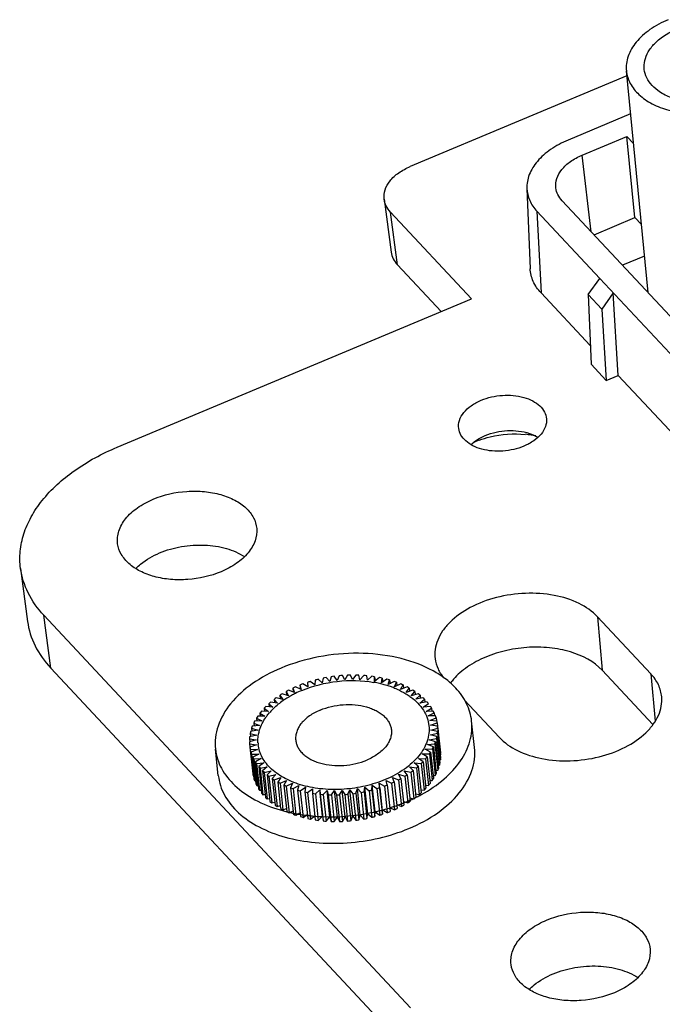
# Model space of a CAD drawing. Header units: millimetres. Extents: x 581 to 1163, y 50 to 458.
# Tile 19 of 29: x 978 to 997, y 172 to 201. Entities that reach past the tile are written whole.
import ezdxf

# ---------------------------------------------------------------- set-up
doc = ezdxf.new("R2010")
doc.units = ezdxf.units.MM
doc.header["$LTSCALE"] = 30.734
doc.layers.get('0').update_dxf_attribs({"linetype": 'CONTINUOUS'})
for name, color, linetype in [('02___PRT_ALL_AXES', 7, 'CONTINUOUS'), ('CHAMFER', 7, 'CONTINUOUS'), ('DRAFTS', 7, 'CONTINUOUS')]:
    doc.layers.add(name, color=color, linetype=linetype)

msp = doc.modelspace()

# ---------------------------------------------------------------- linework, layer by layer
at = {"color": 7, "linetype": 'Continuous'}
for p, q in [((978.468, 184.574), (978.672, 183.032)), ((979.346, 181.675), (979.147, 183.208)), ((979.147, 183.208), (989.819, 171.79)), ((979.346, 181.675), (990.019, 170.256)), ((987.27, 181.379), (987.246, 181.243)), ((987.463, 181.286), (987.358, 181.396)), ((987.505, 181.421), (987.463, 181.286)), ((987.683, 181.316), (987.594, 181.433)), ((987.743, 181.45), (987.683, 181.316)), ((987.905, 181.335), (987.833, 181.457)), ((987.982, 181.466), (987.905, 181.335)), ((988.126, 181.341), (988.072, 181.468)), ((988.221, 181.468), (988.126, 181.341)), ((988.345, 181.335), (988.309, 181.466)), ((988.456, 181.458), (988.345, 181.335)), ((988.561, 181.317), (988.543, 181.45)), ((988.687, 181.434), (988.561, 181.317)), ((988.771, 181.287), (988.772, 181.422)), ((988.912, 181.397), (988.771, 181.287)), ((988.772, 181.422), (988.786, 181.298)), ((988.974, 181.245), (988.994, 181.38)), ((988.994, 181.38), (989.007, 181.266)), ((986.391, 181.089), (986.404, 180.976)), ((986.391, 181.089), (986.441, 180.962)), ((986.63, 181.048), (986.468, 181.124)), ((986.598, 181.179), (986.611, 181.056)), ((986.598, 181.179), (986.63, 181.048)), ((986.828, 181.124), (986.678, 181.21)), ((986.815, 181.257), (986.828, 181.124)), ((987.034, 181.189), (986.898, 181.284)), ((987.039, 181.324), (987.034, 181.189)), ((987.246, 181.243), (987.125, 181.346)), ((989.129, 181.348), (988.974, 181.245)), ((989.169, 181.191), (989.207, 181.326)), ((989.336, 181.286), (989.169, 181.191)), ((989.207, 181.326), (989.219, 181.219)), ((989.354, 181.126), (989.411, 181.26)), ((989.532, 181.212), (989.354, 181.126)), ((989.411, 181.26), (989.422, 181.159)), ((989.528, 181.05), (989.602, 181.182)), ((989.715, 181.127), (989.528, 181.05)), ((989.602, 181.182), (989.613, 181.085)), ((989.689, 180.965), (989.78, 181.092)), ((989.78, 181.092), (989.79, 180.999)), ((986.098, 180.762), (985.905, 180.807)), ((986.013, 180.88), (986.024, 180.779)), ((986.013, 180.88), (986.098, 180.762)), ((986.263, 180.866), (986.08, 180.922)), ((986.196, 180.99), (986.207, 180.883)), ((986.196, 180.99), (986.263, 180.866)), ((986.441, 180.962), (986.267, 181.028)), ((989.884, 181.031), (989.689, 180.965)), ((989.836, 180.87), (989.944, 180.993)), ((990.038, 180.926), (989.836, 180.87)), ((989.944, 180.993), (989.954, 180.902)), ((989.969, 180.766), (990.092, 180.884)), ((990.175, 180.811), (989.969, 180.766)), ((990.092, 180.884), (990.101, 180.795)), ((985.554, 180.502), (985.563, 180.412)), ((985.554, 180.502), (985.686, 180.406)), ((985.808, 180.531), (985.603, 180.553)), ((985.69, 180.636), (985.701, 180.543)), ((985.69, 180.636), (985.808, 180.531)), ((985.946, 180.65), (985.746, 180.684)), ((985.844, 180.762), (985.854, 180.665)), ((985.844, 180.762), (985.946, 180.65)), ((990.085, 180.654), (990.222, 180.766)), ((990.295, 180.688), (990.085, 180.654)), ((990.184, 180.535), (990.335, 180.64)), ((990.397, 180.557), (990.184, 180.535)), ((990.222, 180.766), (990.232, 180.678)), ((990.266, 180.41), (990.43, 180.507)), ((990.43, 180.507), (990.439, 180.419)), ((985.333, 180.22), (985.343, 180.132)), ((985.333, 180.22), (985.493, 180.141)), ((985.581, 180.275), (985.369, 180.274)), ((985.434, 180.363), (985.444, 180.275)), ((985.434, 180.363), (985.581, 180.275)), ((985.686, 180.406), (985.477, 180.416)), ((990.479, 180.421), (990.266, 180.41)), ((990.329, 180.28), (990.504, 180.368)), ((990.541, 180.279), (990.329, 180.28)), ((990.374, 180.145), (990.559, 180.224)), ((990.504, 180.368), (990.514, 180.279)), ((990.559, 180.224), (990.569, 180.133)), ((985.423, 180.003), (985.211, 179.978)), ((985.252, 180.072), (985.262, 179.984)), ((985.252, 180.072), (985.423, 180.003)), ((985.493, 180.141), (985.28, 180.128)), ((990.583, 180.132), (990.374, 180.145)), ((990.4, 180.008), (990.593, 180.077)), ((990.604, 179.983), (990.4, 180.008)), ((990.406, 179.868), (990.606, 179.927)), ((990.593, 180.077), (990.603, 179.983)), ((990.604, 179.983), (990.688, 179.21)), ((990.606, 179.927), (990.691, 179.153)), ((991.679, 179.36), (991.594, 180.133)), ((985.34, 179.722), (985.134, 179.675)), ((985.149, 179.77), (985.159, 179.68)), ((985.149, 179.77), (985.34, 179.722)), ((985.372, 179.863), (985.162, 179.827)), ((985.19, 179.922), (985.2, 179.833)), ((985.19, 179.922), (985.372, 179.863)), ((990.393, 179.727), (990.599, 179.775)), ((990.583, 179.68), (990.393, 179.727)), ((990.604, 179.832), (990.406, 179.868)), ((990.583, 179.68), (990.668, 178.907)), ((990.599, 179.775), (990.683, 179.002)), ((990.604, 179.832), (990.689, 179.059)), ((985.327, 179.582), (985.126, 179.523)), ((985.129, 179.618), (985.139, 179.526)), ((985.129, 179.618), (985.327, 179.582)), ((985.129, 179.466), (985.214, 178.693)), ((985.129, 179.466), (985.333, 179.442)), ((985.333, 179.442), (985.14, 179.373)), ((985.14, 179.373), (985.224, 178.6)), ((990.309, 179.446), (990.521, 179.471)), ((990.481, 179.378), (990.309, 179.446)), ((990.361, 179.586), (990.57, 179.623)), ((990.542, 179.528), (990.361, 179.586)), ((990.481, 179.378), (990.565, 178.604)), ((990.521, 179.471), (990.606, 178.698)), ((990.542, 179.528), (990.627, 178.755)), ((990.57, 179.623), (990.655, 178.85)), ((984.223, 178.543), (984.139, 179.316)), ((985.15, 179.317), (985.235, 178.544)), ((985.15, 179.317), (985.359, 179.304)), ((985.359, 179.304), (985.174, 179.225)), ((985.174, 179.225), (985.259, 178.452)), ((985.192, 179.171), (985.277, 178.398)), ((985.192, 179.171), (985.403, 179.17)), ((985.403, 179.17), (985.228, 179.081)), ((985.228, 179.081), (985.313, 178.308)), ((990.152, 179.174), (990.364, 179.175)), ((990.298, 179.086), (990.152, 179.174)), ((990.24, 179.309), (990.452, 179.322)), ((990.399, 179.23), (990.24, 179.309)), ((990.298, 179.086), (990.383, 178.313)), ((990.364, 179.175), (990.448, 178.402)), ((990.399, 179.23), (990.484, 178.457)), ((990.452, 179.322), (990.537, 178.549)), ((990.679, 179.15), (990.691, 179.153)), ((985.254, 179.029), (985.467, 179.039)), ((985.254, 179.029), (985.339, 178.256)), ((985.467, 179.039), (985.303, 178.943)), ((985.303, 178.943), (985.388, 178.169)), ((985.336, 178.892), (985.549, 178.914)), ((985.336, 178.892), (985.421, 178.119)), ((985.549, 178.914), (985.397, 178.81)), ((985.397, 178.81), (985.482, 178.037)), ((985.437, 178.762), (985.648, 178.796)), ((985.648, 178.796), (985.51, 178.684)), ((989.889, 178.688), (989.787, 178.799)), ((989.787, 178.799), (989.987, 178.766)), ((990.042, 178.814), (989.925, 178.918)), ((989.925, 178.918), (990.13, 178.896)), ((990.042, 178.814), (990.127, 178.041)), ((990.179, 178.947), (990.046, 179.044)), ((990.046, 179.044), (990.256, 179.033)), ((990.13, 178.896), (990.215, 178.123)), ((990.179, 178.947), (990.264, 178.174)), ((990.256, 179.033), (990.341, 178.26)), ((990.617, 178.843), (990.655, 178.85)), ((990.658, 178.996), (990.683, 179.002)), ((985.235, 178.544), (985.249, 178.543)), ((985.437, 178.762), (985.522, 177.988)), ((985.51, 178.684), (985.595, 177.911)), ((985.557, 178.639), (985.764, 178.684)), ((985.557, 178.639), (985.642, 177.865)), ((985.764, 178.684), (985.641, 178.566)), ((985.641, 178.566), (985.726, 177.793)), ((985.695, 178.524), (985.896, 178.58)), ((985.695, 178.524), (985.779, 177.751)), ((985.896, 178.58), (985.789, 178.457)), ((989.537, 178.46), (989.469, 178.583)), ((989.469, 178.583), (989.653, 178.527)), ((989.72, 178.569), (989.635, 178.687)), ((989.635, 178.687), (989.827, 178.642)), ((989.653, 178.527), (989.738, 177.754)), ((989.72, 178.569), (989.805, 177.796)), ((989.827, 178.642), (989.912, 177.869)), ((989.889, 178.688), (989.974, 177.915)), ((989.987, 178.766), (990.071, 177.993)), ((990.474, 178.545), (990.537, 178.549)), ((990.556, 178.692), (990.606, 178.698)), ((985.277, 178.398), (985.303, 178.397)), ((985.339, 178.256), (985.378, 178.258)), ((985.789, 178.457), (985.874, 177.683)), ((985.848, 178.418), (986.043, 178.485)), ((985.848, 178.418), (985.933, 177.645)), ((986.043, 178.485), (985.952, 178.357)), ((985.952, 178.357), (986.037, 177.584)), ((986.018, 178.322), (986.205, 178.399)), ((986.018, 178.322), (986.102, 177.549)), ((986.205, 178.399), (986.131, 178.268)), ((986.131, 178.268), (986.215, 177.495)), ((986.201, 178.237), (986.378, 178.324)), ((986.201, 178.237), (986.286, 177.464)), ((986.378, 178.324), (986.322, 178.19)), ((986.397, 178.164), (986.563, 178.259)), ((986.563, 178.259), (986.525, 178.123)), ((988.694, 178.125), (988.699, 178.261)), ((988.784, 177.487), (988.699, 178.261)), ((988.699, 178.261), (988.835, 178.166)), ((988.989, 177.553), (988.905, 178.326)), ((988.918, 178.192), (988.905, 178.326)), ((988.905, 178.326), (989.054, 178.24)), ((989.054, 178.24), (989.139, 177.467)), ((989.135, 178.271), (989.103, 178.402)), ((989.103, 178.402), (989.265, 178.325)), ((989.135, 178.271), (989.219, 177.497)), ((989.265, 178.325), (989.35, 177.552)), ((989.341, 178.36), (989.291, 178.488)), ((989.291, 178.488), (989.465, 178.421)), ((989.341, 178.36), (989.426, 177.587)), ((989.465, 178.421), (989.55, 177.648)), ((989.537, 178.46), (989.622, 177.687)), ((990.254, 178.264), (990.341, 178.26)), ((990.373, 178.402), (990.448, 178.402)), ((985.421, 178.119), (985.472, 178.124)), ((985.522, 177.988), (985.585, 177.999)), ((986.322, 178.19), (986.407, 177.417)), ((986.397, 178.164), (986.482, 177.39)), ((986.525, 178.123), (986.61, 177.35)), ((986.604, 178.102), (986.758, 178.205)), ((986.604, 178.102), (986.689, 177.329)), ((986.758, 178.205), (986.739, 178.069)), ((986.739, 178.069), (986.823, 177.296)), ((986.821, 178.052), (986.962, 178.163)), ((986.821, 178.052), (986.906, 177.279)), ((986.962, 178.163), (986.961, 178.028)), ((986.961, 178.028), (987.045, 177.255)), ((987.046, 178.015), (987.172, 178.132)), ((987.046, 178.015), (987.13, 177.242)), ((987.257, 177.359), (987.172, 178.132)), ((987.172, 178.132), (987.189, 177.999)), ((987.189, 177.999), (987.274, 177.226)), ((987.277, 177.992), (987.388, 178.114)), ((987.277, 177.992), (987.361, 177.219)), ((987.472, 177.341), (987.388, 178.114)), ((987.388, 178.114), (987.423, 177.984)), ((987.423, 177.984), (987.508, 177.21)), ((987.512, 177.981), (987.607, 178.108)), ((987.512, 177.981), (987.597, 177.208)), ((987.691, 177.335), (987.607, 178.108)), ((987.607, 178.108), (987.661, 177.981)), ((987.661, 177.981), (987.745, 177.208)), ((987.75, 177.984), (987.828, 178.114)), ((987.75, 177.984), (987.835, 177.211)), ((987.913, 177.341), (987.828, 178.114)), ((987.828, 178.114), (987.9, 177.992)), ((987.9, 177.992), (987.984, 177.219)), ((987.989, 178), (988.049, 178.133)), ((987.989, 178), (988.074, 177.227)), ((988.134, 177.36), (988.049, 178.133)), ((988.049, 178.133), (988.138, 178.016)), ((988.138, 178.016), (988.223, 177.243)), ((988.227, 178.029), (988.269, 178.164)), ((988.227, 178.029), (988.312, 177.256)), ((988.354, 177.391), (988.269, 178.164)), ((988.269, 178.164), (988.375, 178.054)), ((988.375, 178.054), (988.46, 177.281)), ((988.463, 178.071), (988.487, 178.206)), ((988.463, 178.071), (988.547, 177.298)), ((988.571, 177.433), (988.487, 178.206)), ((988.487, 178.206), (988.608, 178.104)), ((988.608, 178.104), (988.692, 177.33)), ((988.694, 178.125), (988.778, 177.352)), ((988.835, 178.166), (988.919, 177.393)), ((988.918, 178.192), (989.003, 177.419)), ((989.963, 178.011), (990.071, 177.993)), ((990.117, 178.134), (990.215, 178.123)), ((985.642, 177.865), (985.716, 177.882)), ((985.779, 177.751), (985.864, 177.774)), ((985.933, 177.645), (986.027, 177.677)), ((989.414, 177.7), (989.55, 177.648)), ((989.61, 177.793), (989.738, 177.754)), ((989.794, 177.897), (989.912, 177.869)), ((986.102, 177.549), (986.205, 177.591)), ((986.286, 177.464), (986.396, 177.518)), ((986.482, 177.39), (986.598, 177.457)), ((986.689, 177.329), (986.811, 177.41)), ((986.906, 177.279), (987.032, 177.378)), ((987.13, 177.242), (987.257, 177.359)), ((987.257, 177.359), (987.274, 177.226)), ((988.074, 177.227), (988.134, 177.36)), ((988.134, 177.36), (988.223, 177.243)), ((988.312, 177.256), (988.354, 177.391)), ((988.354, 177.391), (988.46, 177.281)), ((988.547, 177.298), (988.571, 177.433)), ((988.571, 177.433), (988.692, 177.33)), ((988.778, 177.352), (988.784, 177.487)), ((988.784, 177.487), (988.919, 177.393)), ((989.003, 177.419), (988.989, 177.553)), ((988.989, 177.553), (989.139, 177.467)), ((989.206, 177.62), (989.35, 177.552)), ((987.361, 177.219), (987.472, 177.341)), ((987.472, 177.341), (987.508, 177.21)), ((987.597, 177.208), (987.691, 177.335)), ((987.691, 177.335), (987.745, 177.208)), ((987.835, 177.211), (987.913, 177.341)), ((987.913, 177.341), (987.984, 177.219))]:
    msp.add_line(p, q, dxfattribs=at)
for centre, radius, start, end in [((992.696, 185.927), 2.534, 112.7203, 114.7979), ((992.737, 185.828), 2.641, 110.5584, 112.7161), ((992.885, 185.754), 2.734, 80.7163, 84.2997), ((992.911, 185.916), 2.57, 77.7272, 80.7072), ((988.143, 177.164), 4.304, 100.5109, 101.702), ((988.153, 177.103), 4.366, 97.3568, 98.5366), ((988.154, 177.101), 4.368, 94.213, 95.3924), ((988.151, 177.158), 4.311, 91.0503, 92.2402), ((988.151, 177.278), 4.191, 87.8387, 89.0514), ((988.161, 177.446), 4.022, 84.5483, 85.795), ((988.186, 177.659), 3.808, 81.1463, 82.4394), ((988.23, 177.905), 3.558, 77.5974, 78.9506), ((987.904, 177.873), 3.554, 113.8353, 115.1874), ((988, 177.642), 3.805, 110.3339, 111.6262), ((988.071, 177.439), 4.019, 106.9686, 108.2146), ((988.118, 177.276), 4.189, 103.705, 104.9174), ((988.177, 177.967), 3.34, 79.3611, 80.1885), ((988.203, 178.101), 3.204, 76.5749, 79.3749), ((988.234, 178.234), 3.067, 75.211, 76.5623), ((988.268, 178.358), 2.938, 72.3116, 75.2228), ((988.295, 178.173), 3.283, 73.8631, 75.2913), ((988.31, 178.493), 2.797, 70.8031, 72.3007), ((988.354, 178.618), 2.664, 68.2726, 70.812), ((988.382, 178.45), 2.992, 69.9013, 71.4208), ((988.491, 178.724), 2.697, 65.666, 67.2945), ((988.617, 178.984), 2.408, 61.1075, 62.864), ((987.471, 178.616), 2.692, 125.5488, 127.1754), ((987.636, 178.372), 2.987, 121.3998, 122.9176), ((987.61, 178.567), 2.63, 122.1005, 124.7899), ((987.782, 178.12), 3.278, 117.5102, 118.937), ((987.697, 178.429), 2.793, 120.2462, 122.1096), ((987.774, 178.297), 2.946, 117.6259, 120.2405), ((987.83, 178.19), 3.066, 116.4592, 117.6362), ((987.883, 178.083), 3.186, 112.6992, 116.4515), ((988.756, 179.22), 2.134, 56.1745, 58.0784), ((988.902, 179.424), 1.883, 50.8169, 52.8863), ((989.048, 179.591), 1.661, 44.9914, 47.2411), ((987.104, 179.042), 2.13, 134.8222, 136.7235), ((987.291, 178.843), 2.404, 130.0059, 131.7602), ((987.457, 178.783), 2.365, 124.7454, 129.1142), ((989.185, 179.719), 1.473, 38.6702, 41.1076), ((989.308, 179.81), 1.321, 31.8525, 34.4732), ((986.739, 179.34), 1.658, 145.7314, 147.9781), ((986.918, 179.209), 1.88, 140.0487, 142.1153), ((987.121, 179.155), 1.863, 135.2349, 139.3391), ((989.407, 179.866), 1.206, 24.5766, 27.3602), ((989.478, 179.895), 1.13, 16.9297, 19.8366), ((986.439, 179.496), 1.319, 158.5762, 161.1941), ((986.577, 179.435), 1.47, 151.9038, 154.3382), ((989.514, 179.905), 1.092, 9.0485, 12.0196), ((989.515, 179.906), 1.091, 1.1004, 4.0741), ((986.255, 179.542), 1.129, 173.2716, 176.177), ((986.33, 179.53), 1.205, 165.7228, 168.504), ((989.403, 179.92), 1.205, 345.7228, 348.504), ((989.478, 179.907), 1.129, 353.2716, 356.177), ((986.217, 179.544), 1.091, 181.1004, 184.0741), ((986.219, 179.544), 1.092, 189.0485, 192.0196), ((986.368, 179.56), 0.992, 183.3818, 186.2644), ((989.155, 180.014), 1.47, 331.9038, 334.3382), ((989.294, 179.953), 1.319, 338.5762, 341.1941), ((986.255, 179.554), 1.13, 196.9297, 199.8366), ((986.325, 179.583), 1.206, 204.5766, 207.3602), ((988.815, 180.24), 1.88, 320.0487, 322.1153), ((988.993, 180.109), 1.658, 325.7314, 327.9781), ((989.6, 179.132), 1.091, 1.1004, 4.0741), ((986.425, 179.64), 1.321, 211.8525, 214.4732), ((986.547, 179.73), 1.473, 218.6702, 221.1076), ((988.441, 180.607), 2.404, 310.0059, 311.7602), ((988.628, 180.407), 2.13, 314.8222, 316.7235), ((989.493, 179.145), 1.199, 345.716, 348.5108), ((989.566, 179.134), 1.125, 353.2672, 356.1815), ((986.303, 178.771), 1.092, 189.0485, 192.0196), ((986.685, 179.858), 1.661, 224.9914, 227.2411), ((986.831, 180.025), 1.883, 230.8169, 232.8863), ((988.097, 181.077), 2.987, 301.3998, 302.9176), ((988.262, 180.833), 2.692, 305.5488, 307.1754), ((989.249, 179.236), 1.46, 331.895, 334.347), ((989.386, 179.177), 1.311, 338.5679, 341.2023), ((986.343, 178.782), 1.133, 196.9344, 199.8319), ((986.416, 178.813), 1.212, 204.5836, 207.3532), ((986.977, 180.229), 2.134, 236.1745, 238.0784), ((987.116, 180.465), 2.408, 241.1075, 242.864), ((987.242, 180.725), 2.697, 245.666, 247.2945), ((987.732, 181.808), 3.805, 290.3339, 291.6262), ((987.829, 181.577), 3.554, 293.8353, 295.1874), ((987.951, 181.329), 3.278, 297.5102, 298.937), ((988.911, 179.458), 1.865, 320.0405, 322.1235), ((989.089, 179.329), 1.646, 325.7227, 327.9868), ((986.517, 178.871), 1.329, 211.8608, 214.4649), ((986.64, 178.964), 1.484, 218.679, 221.0988), ((987.35, 181), 2.992, 249.9013, 251.4208), ((987.438, 181.277), 3.283, 253.8631, 255.2913), ((987.503, 181.545), 3.558, 257.5974, 258.9506), ((987.547, 181.791), 3.808, 261.1463, 262.4394), ((987.572, 182.003), 4.022, 264.5483, 265.795), ((987.581, 182.172), 4.191, 267.8387, 269.0514), ((987.582, 182.291), 4.311, 271.0503, 272.2402), ((987.579, 182.349), 4.368, 274.213, 275.3924), ((987.579, 182.347), 4.366, 277.3568, 278.5366), ((987.59, 182.285), 4.304, 280.5109, 281.702), ((987.615, 182.173), 4.189, 283.705, 284.9174), ((987.662, 182.01), 4.019, 286.9686, 288.2146), ((987.932, 182.004), 4.575, 296.5569, 298.0688), ((988.538, 179.82), 2.386, 309.9994, 311.7667), ((987.984, 181.908), 4.466, 298.0717, 298.811), ((988.725, 179.623), 2.114, 314.8149, 316.7309), ((986.779, 179.095), 1.674, 225.0001, 227.2324), ((986.925, 179.264), 1.898, 230.825, 232.8782), ((987.07, 179.47), 2.151, 236.1819, 238.071), ((987.583, 182.856), 5.496, 287.0299, 288.413), ((987.616, 182.755), 5.39, 288.4143, 289.3094), ((987.658, 182.637), 5.264, 289.3068, 290.8012), ((987.702, 182.522), 5.142, 290.8044, 291.4551), ((988.044, 180.54), 3.26, 297.5063, 298.9409), ((987.721, 182.472), 5.088, 291.4558, 291.7012), ((987.75, 182.399), 5.009, 291.6991, 292.7233), ((987.781, 182.326), 4.931, 292.7253, 293.1577), ((987.795, 182.293), 4.895, 293.1575, 293.7895), ((988.191, 180.288), 2.969, 301.3951, 302.9223), ((987.808, 182.262), 4.861, 293.7899, 294.0942), ((987.838, 182.197), 4.789, 294.091, 295.6389), ((987.882, 182.104), 4.686, 295.6409, 296.5594), ((988.358, 180.045), 2.674, 305.5432, 307.181), ((987.277, 181.824), 4.458, 253.6643, 254.6177), ((987.209, 179.708), 2.426, 241.1139, 242.8576), ((987.31, 181.946), 4.585, 254.6203, 256.1571), ((987.339, 182.063), 4.706, 256.1542, 257.0639), ((987.334, 179.969), 2.715, 245.6715, 247.289), ((987.365, 182.175), 4.821, 257.0663, 258.5976), ((987.441, 180.244), 3.01, 249.906, 251.4161), ((987.381, 182.256), 4.903, 258.5941, 258.9067), ((987.389, 182.295), 4.943, 258.9071, 259.5192), ((987.402, 182.368), 5.017, 259.5206, 260.6939), ((987.413, 182.43), 5.079, 260.6923, 260.984), ((987.527, 180.521), 3.3, 253.867, 255.2874), ((987.417, 182.46), 5.11, 260.9839, 261.2341), ((987.425, 182.508), 5.159, 261.2347, 261.8735), ((987.44, 182.62), 5.272, 261.8764, 263.3637), ((987.454, 182.738), 5.391, 263.3613, 264.2542), ((987.465, 182.845), 5.498, 264.256, 265.7433), ((987.472, 182.936), 5.59, 265.7412, 266.5147), ((987.476, 183.007), 5.66, 266.5156, 267.7632), ((987.478, 183.052), 5.705, 267.7617, 267.9631), ((987.481, 183.246), 5.9, 268.004, 282.3704), ((987.702, 181.391), 4.18, 283.7037, 284.9187), ((987.506, 183.13), 5.78, 282.37, 282.7576), ((987.511, 183.111), 5.762, 282.7571, 283.8363), ((987.519, 183.077), 5.726, 283.8364, 284.7125), ((987.75, 181.225), 4.007, 286.9667, 288.2165), ((987.526, 183.052), 5.7, 284.713, 284.9196), ((987.536, 183.012), 5.659, 284.9182, 286.165), ((987.556, 182.944), 5.588, 286.1656, 287.0316), ((987.822, 181.021), 3.79, 290.3314, 291.6287), ((987.92, 180.788), 3.538, 293.8321, 295.1906), ((987.591, 180.788), 3.575, 257.6005, 258.9474), ((987.633, 181.032), 3.823, 261.1488, 262.437), ((987.657, 181.242), 4.034, 264.5502, 265.7932), ((987.666, 181.408), 4.2, 267.84, 269.0502), ((987.666, 181.518), 4.311, 271.0503, 272.2402), ((987.663, 181.576), 4.368, 274.213, 275.3924), ((987.664, 181.573), 4.366, 277.3568, 278.5366), ((987.674, 181.512), 4.304, 280.5109, 281.702)]:
    msp.add_arc(centre, radius, start, end, dxfattribs=at)
for points, knots in [([(991.809, 188.301), (991.915, 188.34), (992.35, 188.474), (992.816, 188.508), (993.156, 188.474)], [0, 0, 0, 0, 0.247257, 1, 1, 1, 1]), ([(978.468, 184.574), (978.446, 184.739), (978.44, 185.08), (978.548, 185.589), (978.768, 186.089), (979.217, 186.749), (980.041, 187.488), (980.84, 187.915), (981.279, 188.099)], [0, 0, 0, 0, 0.103431, 0.209691, 0.321474, 0.440689, 0.704087, 1, 1, 1, 1]), ([(979.147, 183.208), (978.965, 183.402), (978.659, 183.826), (978.501, 184.327), (978.468, 184.574)], [0, 0, 0, 0, 0.516242, 1, 1, 1, 1]), ([(978.672, 183.032), (978.704, 182.787), (978.861, 182.289), (979.166, 181.868), (979.346, 181.675)], [0, 0, 0, 0, 0.483758, 1, 1, 1, 1]), ([(990.39, 181.636), (990.085, 181.792), (989.396, 182.025), (988.288, 182.14), (987.141, 182.036), (986.397, 181.818), (986.047, 181.671)], [0, 0, 0, 0, 0.23048, 0.483082, 0.74462, 1, 1, 1, 1]), ([(986.047, 181.671), (985.753, 181.548), (985.217, 181.261), (984.573, 180.691), (984.234, 180.121), (984.128, 179.655), (984.127, 179.427), (984.139, 179.316)], [0, 0, 0, 0, 0.295722, 0.559436, 0.790103, 0.896572, 1, 1, 1, 1]), ([(990.838, 181.355), (990.804, 181.381), (990.661, 181.484), (990.509, 181.575), (990.39, 181.636)], [0, 0, 0, 0, 0.242321, 1, 1, 1, 1]), ([(986.654, 181.022), (986.98, 181.159), (987.678, 181.332), (988.397, 181.319), (988.747, 181.258)], [0, 0, 0, 0, 0.499744, 1, 1, 1, 1]), ([(989.341, 181.093), (989.371, 181.081), (989.487, 181.032), (989.599, 180.974), (989.679, 180.926)], [0, 0, 0, 0, 0.257515, 1, 1, 1, 1]), ([(991.13, 181.092), (991.108, 181.115), (991.017, 181.209), (990.917, 181.295), (990.838, 181.355)], [0, 0, 0, 0, 0.243789, 1, 1, 1, 1]), ([(991.594, 180.133), (991.575, 180.306), (991.47, 180.659), (991.257, 180.956), (991.13, 181.092)], [0, 0, 0, 0, 0.483679, 1, 1, 1, 1]), ([(989.679, 180.926), (989.692, 180.918), (989.742, 180.887), (989.79, 180.854), (989.826, 180.828)], [0, 0, 0, 0, 0.254019, 1, 1, 1, 1]), ([(989.826, 180.828), (989.968, 180.723), (990.155, 180.535), (990.306, 180.232), (990.343, 180.075), (990.351, 179.997)], [0, 0, 0, 0, 0.525688, 0.766667, 1, 1, 1, 1]), ([(985.798, 180.467), (985.811, 180.48), (985.865, 180.533), (985.921, 180.583), (985.965, 180.618)], [0, 0, 0, 0, 0.245206, 1, 1, 1, 1]), ([(985.393, 179.75), (985.401, 179.792), (985.445, 179.966), (985.529, 180.127), (985.606, 180.239)], [0, 0, 0, 0, 0.239301, 1, 1, 1, 1]), ([(985.606, 180.239), (985.614, 180.25), (985.646, 180.295), (985.68, 180.338), (985.707, 180.369)], [0, 0, 0, 0, 0.24607, 1, 1, 1, 1]), ([(990.351, 179.997), (990.359, 179.924), (990.359, 179.771), (990.288, 179.461), (990.062, 179.081), (989.633, 178.7), (989.275, 178.509), (989.079, 178.427)], [0, 0, 0, 0, 0.10343, 0.209907, 0.440541, 0.704311, 1, 1, 1, 1]), ([(990.136, 177.995), (990.368, 178.123), (990.79, 178.406), (991.283, 178.934), (991.576, 179.521), (991.615, 179.939), (991.594, 180.133)], [0, 0, 0, 0, 0.291674, 0.552665, 0.785256, 1, 1, 1, 1]), ([(985.377, 179.502), (985.376, 179.522), (985.374, 179.605), (985.382, 179.689), (985.393, 179.75)], [0, 0, 0, 0, 0.248114, 1, 1, 1, 1]), ([(989.079, 178.427), (988.892, 178.349), (988.498, 178.224), (987.884, 178.133), (987.269, 178.138), (986.69, 178.239), (986.18, 178.43), (985.77, 178.704), (985.485, 179.049), (985.396, 179.32), (985.381, 179.452)], [0, 0, 0, 0, 0.14115, 0.286499, 0.430365, 0.567623, 0.693952, 0.807009, 0.907479, 1, 1, 1, 1]), ([(989.77, 177.005), (990.064, 177.128), (990.6, 177.415), (991.244, 177.985), (991.583, 178.555), (991.69, 179.02), (991.691, 179.249), (991.679, 179.359)], [0, 0, 0, 0, 0.295727, 0.559416, 0.790102, 0.896577, 1, 1, 1, 1]), ([(984.139, 179.316), (984.16, 179.122), (984.289, 178.723), (984.702, 178.214), (985.297, 177.805), (985.768, 177.62), (986.023, 177.546)], [0, 0, 0, 0, 0.214816, 0.447458, 0.708552, 1, 1, 1, 1]), ([(984.223, 178.544), (984.234, 178.445), (984.276, 178.248), (984.442, 177.863), (984.806, 177.421), (985.421, 177.011), (986.186, 176.722), (987.055, 176.571), (987.977, 176.563), (988.898, 176.7), (989.49, 176.888), (989.77, 177.005)], [0, 0, 0, 0, 0.045924, 0.092922, 0.193339, 0.306336, 0.432599, 0.569789, 0.71363, 0.858864, 1, 1, 1, 1])]:
    msp.add_open_spline(points, degree=3, knots=knots, dxfattribs=at)
at = {"layer": '02___PRT_ALL_AXES', "color": 7, "linetype": 'Continuous'}
for points, knots in [([(987.187, 180.451), (987.292, 180.495), (987.513, 180.565), (987.856, 180.616), (988.201, 180.614), (988.476, 180.566), (988.678, 180.499), (988.814, 180.438), (988.935, 180.366), (989.04, 180.284), (989.126, 180.192), (989.193, 180.093), (989.238, 179.988), (989.254, 179.914), (989.258, 179.877)], [0, 0, 0, 0, 0.141029, 0.286138, 0.429869, 0.566953, 0.631686, 0.693297, 0.751565, 0.806457, 0.858167, 0.907148, 0.954112, 1, 1, 1, 1]), ([(987.187, 180.451), (987.131, 180.428), (987.023, 180.376), (986.875, 180.285), (986.746, 180.182), (986.639, 180.07), (986.556, 179.95), (986.5, 179.826), (986.471, 179.699), (986.47, 179.614), (986.475, 179.572)], [0, 0, 0, 0, 0.151328, 0.295574, 0.431747, 0.559379, 0.678649, 0.790515, 0.896777, 1, 1, 1, 1]), ([(989.258, 179.877), (989.263, 179.836), (989.262, 179.751), (989.233, 179.624), (989.176, 179.499), (989.094, 179.38), (988.987, 179.268), (988.858, 179.165), (988.709, 179.073), (988.602, 179.022), (988.545, 178.998)], [0, 0, 0, 0, 0.103223, 0.209485, 0.321351, 0.440621, 0.568253, 0.704426, 0.848672, 1, 1, 1, 1]), ([(986.475, 179.572), (986.479, 179.536), (986.494, 179.462), (986.54, 179.356), (986.606, 179.257), (986.693, 179.166), (986.797, 179.083), (986.919, 179.011), (987.054, 178.95), (987.256, 178.884), (987.532, 178.836), (987.876, 178.833), (988.22, 178.884), (988.441, 178.954), (988.545, 178.998)], [0, 0, 0, 0, 0.045888, 0.092852, 0.141833, 0.193543, 0.248435, 0.306703, 0.368314, 0.433047, 0.570131, 0.713862, 0.858971, 1, 1, 1, 1])]:
    msp.add_open_spline(points, degree=3, knots=knots, dxfattribs=at)
at = {"layer": 'CHAMFER', "color": 7, "linetype": 'Continuous'}
for points, knots in [([(997.009, 198.479), (996.931, 198.537), (996.793, 198.665), (996.651, 198.9), (996.598, 199.159), (996.638, 199.424), (996.765, 199.678), (997.051, 200.002), (997.35, 200.178), (997.566, 200.268)], [0, 0, 0, 0, 0.123964, 0.236951, 0.344396, 0.45362, 0.571301, 0.70146, 1, 1, 1, 1]), ([(997.502, 198.234), (997.455, 198.249), (997.282, 198.311), (997.118, 198.399), (997.009, 198.479)], [0, 0, 0, 0, 0.264793, 1, 1, 1, 1])]:
    msp.add_open_spline(points, degree=3, knots=knots, dxfattribs=at)
at = {"layer": 'DRAFTS', "color": 7, "linetype": 'Continuous'}
for p, q in [((996.11, 198.907), (989.81, 196.269)), ((996.73, 192.597), (996.096, 199.052)), ((996.219, 197.799), (994.398, 197.036)), ((994.807, 196.598), (996.112, 197.145)), ((996.346, 194.78), (996.112, 197.145)), ((996.112, 197.145), (996.304, 196.941)), ((995.072, 194.371), (994.807, 196.598)), ((993.201, 195.627), (993.298, 193.295)), ((989.049, 195.314), (989.253, 193.771)), ((1031.679, 155.205), (994.229, 195.273)), ((989.432, 193.41), (989.232, 194.943)), ((989.232, 194.943), (991.593, 192.418)), ((993.495, 194.966), (993.613, 192.589)), ((993.495, 194.966), (995.323, 193.009)), ((995.156, 194.281), (996.346, 194.78)), ((996.346, 194.78), (996.536, 194.577)), ((989.432, 193.41), (990.706, 192.047)), ((996.626, 193.66), (995.987, 193.392)), ((994.989, 192.539), (995.324, 193.01)), ((995.323, 193.009), (1029.115, 156.853)), ((993.613, 192.589), (995.047, 191.055)), ((994.989, 192.539), (995.068, 190.514)), ((994.989, 192.539), (995.384, 192.116)), ((995.709, 192.595), (995.384, 192.116)), ((995.855, 190.19), (995.712, 192.595)), ((981.279, 188.099), (991.593, 192.418)), ((995.384, 192.116), (995.507, 190.044)), ((995.068, 190.514), (995.507, 190.044)), ((995.507, 190.044), (995.855, 190.19)), ((995.855, 190.19), (1000.592, 185.122)), ((991.796, 188.34), (991.992, 188.439)), ((995.256, 183.167), (995.395, 181.608)), ((996.808, 181.506), (995.256, 183.167)), ((996.867, 180.032), (995.395, 181.608)), ((996.808, 181.506), (996.931, 180.126)), ((991.387, 180.737), (992.396, 179.658))]:
    msp.add_line(p, q, dxfattribs=at)
msp.add_arc((992.307, 180.267), 1.645, 141.3055, 144.1899, dxfattribs=at)
for points, knots in [([(997.312, 200.54), (997.126, 200.462), (996.786, 200.281), (996.378, 199.92), (996.162, 199.561), (996.092, 199.266), (996.089, 199.121), (996.096, 199.051)], [0, 0, 0, 0, 0.295479, 0.559223, 0.790081, 0.896609, 1, 1, 1, 1]), ([(996.096, 199.051), (996.109, 198.925), (996.191, 198.664), (996.462, 198.333), (996.853, 198.069), (997.34, 197.884), (997.894, 197.786), (998.483, 197.781), (999.071, 197.868), (999.448, 197.987), (999.627, 198.062)], [0, 0, 0, 0, 0.092497, 0.192822, 0.305724, 0.43197, 0.569242, 0.713224, 0.858681, 1, 1, 1, 1]), ([(994.398, 197.036), (994.221, 196.962), (993.897, 196.79), (993.503, 196.45), (993.25, 196.056), (993.195, 195.763), (993.201, 195.627)], [0, 0, 0, 0, 0.294544, 0.558617, 0.790766, 1, 1, 1, 1]), ([(994.045, 195.643), (994.033, 195.733), (994.054, 195.931), (994.212, 196.2), (994.471, 196.433), (994.688, 196.549), (994.807, 196.598)], [0, 0, 0, 0, 0.208876, 0.439427, 0.703404, 1, 1, 1, 1]), ([(989.049, 195.313), (989.037, 195.404), (989.058, 195.601), (989.215, 195.871), (989.475, 196.103), (989.691, 196.219), (989.81, 196.269)], [0, 0, 0, 0, 0.208876, 0.439427, 0.703404, 1, 1, 1, 1]), ([(993.201, 195.627), (993.206, 195.508), (993.265, 195.263), (993.409, 195.058), (993.495, 194.966)], [0, 0, 0, 0, 0.483584, 1, 1, 1, 1]), ([(994.229, 195.273), (994.18, 195.326), (994.097, 195.44), (994.054, 195.576), (994.045, 195.643)], [0, 0, 0, 0, 0.516247, 1, 1, 1, 1]), ([(989.232, 194.943), (989.183, 194.996), (989.1, 195.111), (989.057, 195.247), (989.049, 195.313)], [0, 0, 0, 0, 0.516247, 1, 1, 1, 1]), ([(989.253, 193.771), (989.261, 193.706), (989.303, 193.573), (989.384, 193.461), (989.432, 193.41)], [0, 0, 0, 0, 0.483753, 1, 1, 1, 1]), ([(993.613, 192.589), (993.52, 192.688), (993.367, 192.907), (993.304, 193.168), (993.298, 193.295)], [0, 0, 0, 0, 0.516416, 1, 1, 1, 1]), ([(991.217, 188.648), (991.207, 188.725), (991.226, 188.894), (991.361, 189.125), (991.583, 189.323), (991.768, 189.423), (991.87, 189.465)], [0, 0, 0, 0, 0.208885, 0.439393, 0.703558, 1, 1, 1, 1]), ([(991.87, 189.465), (992.066, 189.547), (992.484, 189.64), (993.007, 189.598), (993.369, 189.459), (993.579, 189.316), (993.723, 189.136), (993.766, 188.994), (993.772, 188.926)], [0, 0, 0, 0, 0.286754, 0.567649, 0.694057, 0.806997, 0.907326, 1, 1, 1, 1]), ([(993.772, 188.926), (993.778, 188.85), (993.754, 188.685), (993.617, 188.462), (993.398, 188.27), (993.216, 188.173), (993.117, 188.131)], [0, 0, 0, 0, 0.209005, 0.440315, 0.704577, 1, 1, 1, 1]), ([(993.117, 188.131), (992.924, 188.05), (992.511, 187.958), (991.995, 187.996), (991.635, 188.129), (991.423, 188.268), (991.274, 188.442), (991.226, 188.58), (991.217, 188.648)], [0, 0, 0, 0, 0.285595, 0.566026, 0.692736, 0.806292, 0.907235, 1, 1, 1, 1]), ([(991.992, 188.439), (992.195, 188.524), (992.628, 188.616), (993.071, 188.569), (993.273, 188.502)], [0, 0, 0, 0, 0.507705, 1, 1, 1, 1]), ([(991.578, 188.176), (991.593, 188.191), (991.661, 188.252), (991.737, 188.305), (991.796, 188.34)], [0, 0, 0, 0, 0.239704, 1, 1, 1, 1]), ([(993.273, 188.502), (993.296, 188.495), (993.382, 188.464), (993.465, 188.424), (993.522, 188.389)], [0, 0, 0, 0, 0.260222, 1, 1, 1, 1]), ([(982.328, 186.588), (982.638, 186.718), (983.142, 186.83), (983.811, 186.823), (984.285, 186.738), (984.7, 186.579), (985.033, 186.352), (985.262, 186.067), (985.33, 185.844), (985.339, 185.736)], [0, 0, 0, 0, 0.286383, 0.430599, 0.56802, 0.694306, 0.807163, 0.907433, 1, 1, 1, 1]), ([(981.294, 185.292), (981.278, 185.414), (981.307, 185.682), (981.521, 186.048), (981.872, 186.363), (982.166, 186.52), (982.328, 186.588)], [0, 0, 0, 0, 0.208882, 0.43943, 0.703424, 1, 1, 1, 1]), ([(985.339, 185.736), (985.35, 185.616), (985.312, 185.354), (985.095, 185), (984.748, 184.695), (984.46, 184.542), (984.302, 184.476)], [0, 0, 0, 0, 0.208995, 0.440331, 0.704413, 1, 1, 1, 1]), ([(984.302, 184.476), (983.996, 184.348), (983.499, 184.236), (982.839, 184.239), (982.369, 184.319), (981.955, 184.472), (981.62, 184.691), (981.385, 184.967), (981.308, 185.185), (981.294, 185.292)], [0, 0, 0, 0, 0.285254, 0.429067, 0.566406, 0.692996, 0.806455, 0.907334, 1, 1, 1, 1]), ([(982.514, 185.024), (982.718, 185.109), (983.151, 185.231), (983.815, 185.275), (984.443, 185.182), (984.824, 185.02), (984.983, 184.915)], [0, 0, 0, 0, 0.259162, 0.523621, 0.775442, 1, 1, 1, 1]), ([(981.82, 184.569), (981.865, 184.616), (982.071, 184.802), (982.317, 184.941), (982.514, 185.024)], [0, 0, 0, 0, 0.232688, 1, 1, 1, 1]), ([(995.256, 183.167), (995.106, 183.327), (994.703, 183.601), (993.976, 183.823), (993.153, 183.877), (992.319, 183.756), (991.563, 183.474), (991.041, 183.112), (990.746, 182.765), (990.599, 182.498), (990.522, 182.221), (990.521, 182.034), (990.533, 181.944)], [0, 0, 0, 0, 0.112923, 0.243592, 0.386702, 0.533142, 0.672961, 0.797968, 0.853835, 0.905396, 0.953598, 1, 1, 1, 1]), ([(995.395, 181.608), (995.152, 181.867), (994.619, 182.138), (993.849, 182.282), (993.194, 182.29), (992.542, 182.189), (991.936, 181.985), (991.417, 181.693), (991.134, 181.435), (991.023, 181.295)], [0, 0, 0, 0, 0.222476, 0.352998, 0.490582, 0.6295, 0.763851, 0.888462, 1, 1, 1, 1]), ([(990.533, 181.944), (990.546, 181.844), (990.605, 181.641), (990.719, 181.465), (990.787, 181.382)], [0, 0, 0, 0, 0.486817, 1, 1, 1, 1]), ([(997.124, 180.835), (997.114, 180.956), (997.045, 181.203), (996.897, 181.411), (996.808, 181.506)], [0, 0, 0, 0, 0.483804, 1, 1, 1, 1]), ([(992.396, 179.658), (992.544, 179.499), (992.941, 179.228), (993.659, 179.005), (994.472, 178.947), (995.299, 179.061), (996.053, 179.333), (996.578, 179.685), (996.88, 180.024), (997.036, 180.287), (997.123, 180.56), (997.132, 180.746), (997.124, 180.835)], [0, 0, 0, 0, 0.112517, 0.242577, 0.385075, 0.531169, 0.671124, 0.796791, 0.853096, 0.905078, 0.953566, 1, 1, 1, 1]), ([(993.776, 174.339), (994.086, 174.469), (994.591, 174.581), (995.259, 174.574), (995.733, 174.489), (996.148, 174.33), (996.481, 174.103), (996.71, 173.818), (996.778, 173.595), (996.788, 173.487)], [0, 0, 0, 0, 0.286383, 0.430599, 0.56802, 0.694306, 0.807163, 0.907433, 1, 1, 1, 1]), ([(992.743, 173.043), (992.726, 173.165), (992.755, 173.433), (992.969, 173.799), (993.321, 174.114), (993.615, 174.271), (993.776, 174.339)], [0, 0, 0, 0, 0.208882, 0.43943, 0.703424, 1, 1, 1, 1]), ([(996.788, 173.487), (996.798, 173.367), (996.76, 173.105), (996.543, 172.751), (996.196, 172.446), (995.908, 172.293), (995.75, 172.227)], [0, 0, 0, 0, 0.208995, 0.440331, 0.704413, 1, 1, 1, 1]), ([(995.75, 172.227), (995.445, 172.099), (994.947, 171.987), (994.287, 171.99), (993.818, 172.07), (993.404, 172.223), (993.069, 172.442), (992.833, 172.718), (992.757, 172.937), (992.743, 173.043)], [0, 0, 0, 0, 0.285254, 0.429067, 0.566406, 0.692996, 0.806455, 0.907334, 1, 1, 1, 1]), ([(993.268, 172.32), (993.313, 172.367), (993.519, 172.554), (993.766, 172.692), (993.962, 172.775)], [0, 0, 0, 0, 0.232688, 1, 1, 1, 1]), ([(993.962, 172.775), (994.166, 172.86), (994.599, 172.982), (995.263, 173.026), (995.892, 172.933), (996.272, 172.772), (996.432, 172.667)], [0, 0, 0, 0, 0.259162, 0.523621, 0.775442, 1, 1, 1, 1])]:
    msp.add_open_spline(points, degree=3, knots=knots, dxfattribs=at)

doc.saveas('drawing.dxf')
